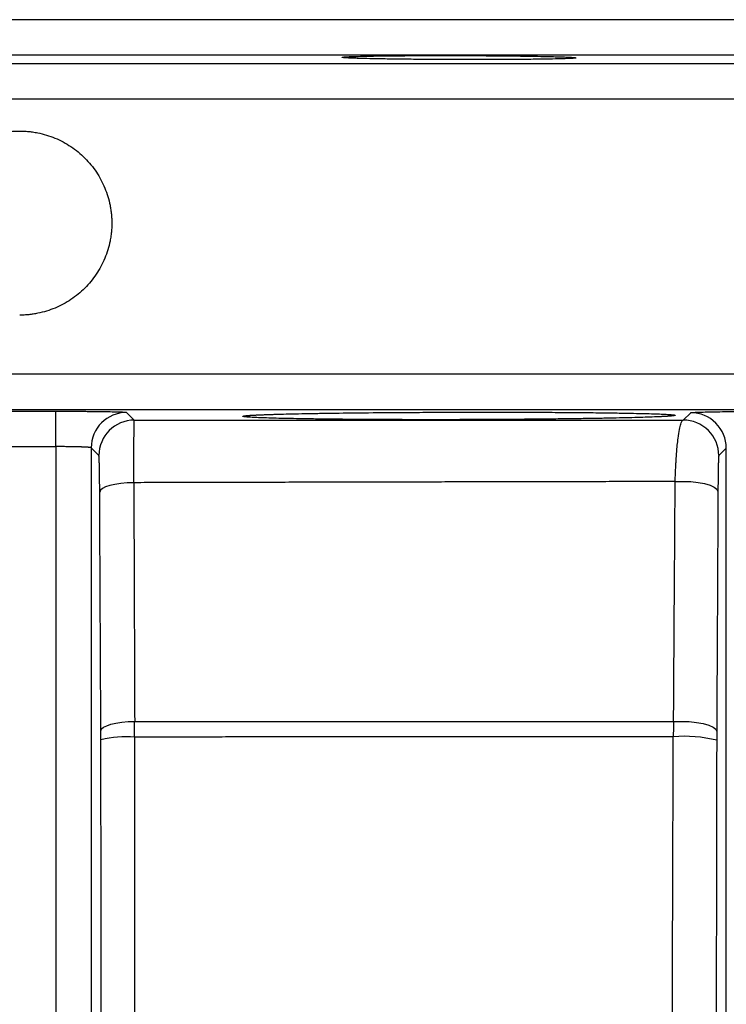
# Model space of a CAD drawing. Header units: inches. Extents: x -41.9 to 31, y -36.4 to 51.2.
# Tile 52 of 56: x 0 to 3.9, y 45.7 to 51.2. Entities that reach past the tile are written whole.
import ezdxf

# ---------------------------------------------------------------- set-up
doc = ezdxf.new("R2010")
doc.units = ezdxf.units.IN
doc.header["$MEASUREMENT"] = 0

msp = doc.modelspace()

# ---------------------------------------------------------------- linework, layer by layer
at = {"color": 7, "linetype": 'Continuous', "lineweight": 25}
for p, q in [((17.91, 50.9843), (-17.91, 50.9843)), ((-0.2002, 49.004), (0.2002, 49.004)), ((0.2003, 48.8072), (0.2002, 49.004)), ((0.5938, 48.9974), (0.6366, 48.9546)), ((3.6865, 48.9546), (3.7282, 48.9955)), ((0.2003, 48.8072), (0.2003, 43.0518)), ((0.3971, 48.8006), (0.3971, 43.1962)), ((0.4399, 48.7578), (0.3971, 48.8006)), ((3.9257, 48.7987), (3.884, 48.7577)), ((3.9257, 43.2073), (3.9257, 48.7987))]:
    msp.add_line(p, q, dxfattribs=at)
at = {"color": 8, "linetype": 'Continuous', "lineweight": 25}
for p, q in [((20.6806, 50.9359), (-20.6806, 50.9359)), ((20.874, 50.7391), (-20.874, 50.7391)), ((20.874, 49.2092), (-20.874, 49.2092)), ((20.6806, 49.0124), (-20.6806, 49.0124))]:
    msp.add_line(p, q, dxfattribs=at)
at = {"color": 7, "linetype": 'Continuous', "lineweight": 25, "flags": 128}
for points in [[(0.6339, 48.6067), (0.597, 48.6052), (0.5617, 48.6019), (0.5292, 48.597), (0.5007, 48.5905), (0.4772, 48.5828), (0.4597, 48.574), (0.4486, 48.5646), (0.4445, 48.5548)], [(3.6417, 48.613), (3.6848, 48.6141), (3.7278, 48.6124), (3.7686, 48.6081), (3.8052, 48.6014), (3.8359, 48.5926), (3.8592, 48.5822), (3.8739, 48.5707), (3.8794, 48.5585)], [(0.4508, 47.2275), (0.4549, 47.2373), (0.4659, 47.2467), (0.4833, 47.2554), (0.5065, 47.2632), (0.5347, 47.2697), (0.5669, 47.2746), (0.602, 47.278), (0.6387, 47.2795)], [(3.6328, 47.2785), (3.6761, 47.2796), (3.7194, 47.278), (3.7605, 47.2738), (3.7975, 47.2671), (3.8285, 47.2583), (3.8521, 47.2478), (3.867, 47.2361), (3.8725, 47.2238)]]:
    msp.add_lwpolyline(points, dxfattribs=at)
at = {"color": 7, "linetype": 'Continuous', "lineweight": 25}
for centre, radius, start, end in [((0.594, 48.8005), 0.1969, 90.0504, 179.9796), ((0.6368, 48.7577), 0.1969, 90.0571, 179.9796), ((3.6871, 48.7577), 0.1969, 0.0199, 90.192), ((3.7288, 48.7986), 0.1969, 0.02, 90.1688), ((0.5954, 46.5779), 0.616, 85.9961, 103.5604), ((3.6984, 46.5116), 0.6849, 75.2905, 95.6482)]:
    msp.add_arc(centre, radius, start, end, dxfattribs=at)
for points, knots in [([(17.7165, 51.1811), (17.7165, 51.1811), (17.7164, 51.1811), (17.7158, 51.1811), (17.7148, 51.1811), (17.7134, 51.1811), (17.7116, 51.1811), (17.7095, 51.1811), (17.7069, 51.1811), (17.7039, 51.1811), (17.7005, 51.1811), (17.6967, 51.1811), (17.6926, 51.1811), (17.688, 51.1811), (17.6831, 51.1811), (17.6777, 51.1811), (17.6719, 51.1811), (17.6658, 51.1811), (17.6592, 51.1811), (17.6523, 51.1811), (17.6354, 51.1811), (17.6047, 51.1811), (17.5534, 51.1811), (17.4926, 51.1811), (17.3975, 51.1811), (17.2531, 51.1811), (17.0374, 51.1811), (16.7796, 51.1811), (16.4772, 51.1811), (16.132, 51.1811), (15.7419, 51.1811), (15.3095, 51.1811), (14.8334, 51.1811), (14.3168, 51.1811), (13.7594, 51.1811), (13.1644, 51.1811), (12.5331, 51.1811), (11.8683, 51.1811), (11.1729, 51.1811), (10.4491, 51.1811), (9.7016, 51.1811), (8.9313, 51.1811), (8.1447, 51.1811), (7.3415, 51.1811), (6.5296, 51.1811), (5.7073, 51.1811), (4.8837, 51.1811), (4.0555, 51.1811), (3.233, 51.1811), (2.4113, 51.1811), (1.3375, 51.1811), (0, 51.1811), (-1.3375, 51.1811), (-2.4113, 51.1811), (-3.233, 51.1811), (-4.0555, 51.1811), (-4.8836, 51.1811), (-5.7073, 51.1811), (-6.5296, 51.1811), (-7.3415, 51.1811), (-8.1447, 51.1811), (-8.9313, 51.1811), (-9.7016, 51.1811), (-10.4491, 51.1811), (-11.1729, 51.1811), (-11.8683, 51.1811), (-12.533, 51.1811), (-13.1644, 51.1811), (-13.7593, 51.1811), (-14.3168, 51.1811), (-14.8334, 51.1811), (-15.3095, 51.1811), (-15.7418, 51.1811), (-16.132, 51.1811), (-16.4772, 51.1811), (-16.7796, 51.1811), (-17.0373, 51.1811), (-17.2531, 51.1811), (-17.3975, 51.1811), (-17.4926, 51.1811), (-17.5534, 51.1811), (-17.6047, 51.1811), (-17.6379, 51.1811), (-17.6587, 51.1811), (-17.6709, 51.1811), (-17.6817, 51.1811), (-17.691, 51.1811), (-17.6989, 51.1811), (-17.7053, 51.1811), (-17.7103, 51.1811), (-17.7139, 51.1811), (-17.7161, 51.1811), (-17.7164, 51.1811), (-17.7165, 51.1811)], [0, 0, 0, 0, 0.001508, 0.003016, 0.004524, 0.006032, 0.007539, 0.009047, 0.010554, 0.012061, 0.013568, 0.015075, 0.016582, 0.018089, 0.019596, 0.021104, 0.022611, 0.024119, 0.025627, 0.027135, 0.028643, 0.036047, 0.043447, 0.050847, 0.058251, 0.073493, 0.088736, 0.104366, 0.119996, 0.13595, 0.151904, 0.16811, 0.184316, 0.200694, 0.217073, 0.233539, 0.250006, 0.266472, 0.282938, 0.299317, 0.315696, 0.331901, 0.348108, 0.364061, 0.380016, 0.395645, 0.411276, 0.426518, 0.441761, 0.456563, 0.471366, 0.5, 0.528634, 0.543436, 0.558239, 0.573481, 0.588724, 0.604354, 0.619984, 0.635938, 0.651892, 0.668098, 0.684304, 0.700683, 0.717062, 0.733528, 0.749994, 0.76646, 0.782927, 0.799305, 0.815684, 0.83189, 0.848096, 0.86405, 0.880004, 0.895634, 0.911264, 0.926506, 0.941749, 0.949153, 0.956553, 0.963953, 0.971357, 0.974222, 0.977087, 0.979951, 0.982815, 0.985678, 0.988542, 0.991405, 0.994269, 0.997134, 1, 1, 1, 1]), ([(1.7913, 50.9717), (1.7914, 50.9718), (1.7915, 50.972), (1.7921, 50.9723), (1.7932, 50.9726), (1.7947, 50.9729), (1.7966, 50.9732), (1.7989, 50.9735), (1.8016, 50.9737), (1.8048, 50.974), (1.8084, 50.9743), (1.8124, 50.9746), (1.8168, 50.9748), (1.8216, 50.9751), (1.8269, 50.9754), (1.8326, 50.9756), (1.8386, 50.9759), (1.8563, 50.9766), (1.8914, 50.9777), (1.9571, 50.979), (2.0395, 50.9802), (2.1372, 50.9811), (2.2423, 50.9817), (2.3521, 50.9818), (2.4649, 50.9817), (2.5791, 50.9812), (2.6912, 50.9803), (2.7922, 50.9791), (2.8789, 50.9777), (2.9333, 50.9766), (2.9665, 50.9757), (2.9835, 50.9752), (2.9993, 50.9748), (3.0139, 50.9743), (3.0273, 50.9738), (3.0395, 50.9733), (3.0504, 50.9728), (3.0602, 50.9723), (3.0657, 50.9719), (3.0684, 50.9717)], [0, 0, 0, 0, 0.009062, 0.018075, 0.027046, 0.03598, 0.044883, 0.053762, 0.062622, 0.071469, 0.080309, 0.089149, 0.097993, 0.106849, 0.115721, 0.124616, 0.13354, 0.142497, 0.197899, 0.253158, 0.315814, 0.378414, 0.438167, 0.49792, 0.558158, 0.618407, 0.681811, 0.745288, 0.800786, 0.85645, 0.872468, 0.88839, 0.904249, 0.92008, 0.935916, 0.951792, 0.967742, 0.9838, 1, 1, 1, 1]), ([(1.8135, 50.9688), (1.8122, 50.9689), (1.8095, 50.969), (1.8061, 50.9693), (1.803, 50.9696), (1.8002, 50.9699), (1.7978, 50.9701), (1.7958, 50.9704), (1.7942, 50.9707), (1.7929, 50.9709), (1.792, 50.9712), (1.7914, 50.9715), (1.7914, 50.9716), (1.7913, 50.9717)], [0, 0, 0, 0, 0.091672, 0.183036, 0.274144, 0.365047, 0.455798, 0.546448, 0.63705, 0.727654, 0.818314, 0.909079, 1, 1, 1, 1]), ([(3.0684, 50.9717), (3.0697, 50.9716), (3.0723, 50.9715), (3.0758, 50.9712), (3.0789, 50.9709), (3.0816, 50.9707), (3.084, 50.9704), (3.086, 50.9701), (3.0877, 50.9699), (3.089, 50.9696), (3.0899, 50.9693), (3.0904, 50.969), (3.0905, 50.9689), (3.0905, 50.9688)], [0, 0, 0, 0, 0.090921, 0.181686, 0.272346, 0.36295, 0.453552, 0.544202, 0.634953, 0.725856, 0.816963, 0.908328, 1, 1, 1, 1]), ([(3.0905, 50.9688), (3.0905, 50.9687), (3.0904, 50.9685), (3.0898, 50.9682), (3.0887, 50.9679), (3.0872, 50.9676), (3.0852, 50.9673), (3.0828, 50.9671), (3.08, 50.9668), (3.0767, 50.9665), (3.073, 50.9662), (3.0688, 50.966), (3.0642, 50.9657), (3.0592, 50.9654), (3.0537, 50.9652), (3.0478, 50.9649), (3.0301, 50.9642), (2.9942, 50.9631), (2.9268, 50.9617), (2.8429, 50.9606), (2.7447, 50.9597), (2.6384, 50.9592), (2.5274, 50.9591), (2.4136, 50.9592), (2.2988, 50.9597), (2.1868, 50.9606), (2.0855, 50.9617), (1.9984, 50.963), (1.9431, 50.9642), (1.909, 50.965), (1.8909, 50.9655), (1.8742, 50.9661), (1.859, 50.9666), (1.8453, 50.9671), (1.8332, 50.9677), (1.8224, 50.9682), (1.8164, 50.9686), (1.8135, 50.9688)], [0, 0, 0, 0, 0.0091245, 0.0182157, 0.0272795, 0.0363221, 0.0453495, 0.054368, 0.0633838, 0.0724031, 0.0814323, 0.0904776, 0.0995454, 0.1086417, 0.117773, 0.1269453, 0.1361647, 0.1942915, 0.2525684, 0.3154154, 0.3783141, 0.4387968, 0.4992861, 0.5599943, 0.620707, 0.6841297, 0.7475166, 0.8041272, 0.8606199, 0.8782809, 0.8957857, 0.913178, 0.9305019, 0.947802, 0.9651226, 0.9825076, 1, 1, 1, 1]), ([(-0.5118, 50.0501), (-0.5118, 50.0548), (-0.5117, 50.0643), (-0.511, 50.0785), (-0.51, 50.0927), (-0.5086, 50.107), (-0.5067, 50.1212), (-0.5044, 50.1354), (-0.4996, 50.1613), (-0.4901, 50.1985), (-0.4731, 50.2459), (-0.4516, 50.2915), (-0.4174, 50.349), (-0.3645, 50.4142), (-0.2994, 50.4673), (-0.242, 50.5016), (-0.1966, 50.523), (-0.1493, 50.5401), (-0.1085, 50.5505), (-0.0754, 50.5564), (-0.0503, 50.5595), (-0.0252, 50.5615), (-0.0084, 50.5618), (0, 50.5619)], [0, 0, 0, 0, 0.017701, 0.035422, 0.053178, 0.070983, 0.088853, 0.106801, 0.124842, 0.18724, 0.249938, 0.312599, 0.375045, 0.499721, 0.624223, 0.686532, 0.749031, 0.811681, 0.874182, 0.905822, 0.937285, 0.968652, 1, 1, 1, 1]), ([(0, 50.5619), (0.0048, 50.5618), (0.0144, 50.5618), (0.0288, 50.5611), (0.0431, 50.5601), (0.0574, 50.5587), (0.0717, 50.5568), (0.086, 50.5546), (0.1118, 50.5498), (0.149, 50.5404), (0.1962, 50.5234), (0.2416, 50.502), (0.2991, 50.4676), (0.3645, 50.4142), (0.4178, 50.3487), (0.4521, 50.291), (0.4734, 50.2455), (0.4904, 50.1982), (0.5006, 50.1577), (0.5064, 50.1247), (0.5095, 50.0999), (0.5114, 50.075), (0.5117, 50.0584), (0.5118, 50.0501)], [0, 0, 0, 0, 0.0179165, 0.0358148, 0.0537096, 0.0716153, 0.0895464, 0.1075174, 0.1255426, 0.1878659, 0.2503098, 0.3127102, 0.3750516, 0.5003064, 0.6257223, 0.6881241, 0.7507467, 0.8131598, 0.875445, 0.9067862, 0.9379411, 0.9689866, 1, 1, 1, 1]), ([(0.5118, 50.0501), (0.5118, 50.0453), (0.5117, 50.0358), (0.511, 50.0216), (0.51, 50.0074), (0.5086, 49.9932), (0.5067, 49.9789), (0.5044, 49.9647), (0.4996, 49.9388), (0.4901, 49.9016), (0.4731, 49.8542), (0.4516, 49.8087), (0.4174, 49.7511), (0.3645, 49.6859), (0.2994, 49.6328), (0.242, 49.5986), (0.1966, 49.5771), (0.1493, 49.56), (0.1085, 49.5497), (0.0754, 49.5438), (0.0503, 49.5406), (0.0252, 49.5386), (0.0084, 49.5384), (0, 49.5383)], [0, 0, 0, 0, 0.017701, 0.035422, 0.053178, 0.070983, 0.088853, 0.106801, 0.124842, 0.18724, 0.249938, 0.312599, 0.375045, 0.499721, 0.624223, 0.686532, 0.749031, 0.811681, 0.874182, 0.905822, 0.937285, 0.968652, 1, 1, 1, 1]), ([(0.2002, 49.004), (0.2045, 49.004), (0.213, 49.004), (0.2257, 49.004), (0.2383, 49.004), (0.251, 49.004), (0.2636, 49.0039), (0.2845, 49.0039), (0.3134, 49.0038), (0.3494, 49.0036), (0.3841, 49.0033), (0.4279, 49.0028), (0.4777, 49.0022), (0.5188, 49.0013), (0.5455, 49.0006), (0.5623, 49), (0.5757, 48.9994), (0.584, 48.9988), (0.5888, 48.9984), (0.5914, 48.9981), (0.5932, 48.9977), (0.5936, 48.9975), (0.5938, 48.9974)], [0, 0, 0, 0, 0.020839, 0.041642, 0.062428, 0.083219, 0.104034, 0.124895, 0.187451, 0.250083, 0.312326, 0.37464, 0.499777, 0.624216, 0.686765, 0.749363, 0.811791, 0.874292, 0.905763, 0.937154, 0.968542, 1, 1, 1, 1]), ([(3.7282, 48.9955), (3.7283, 48.9956), (3.7286, 48.9958), (3.7294, 48.996), (3.7307, 48.9962), (3.7323, 48.9964), (3.7344, 48.9966), (3.7377, 48.9969), (3.7427, 48.9973), (3.7505, 48.9977), (3.7614, 48.9983), (3.7763, 48.9988), (3.8029, 48.9997), (3.844, 49.0006), (3.8937, 49.0015), (3.9375, 49.0021), (3.9722, 49.0025), (4.0082, 49.0028), (4.0392, 49.0031), (4.0644, 49.0032), (4.0834, 49.0033), (4.1026, 49.0034), (4.1154, 49.0035), (4.1218, 49.0035)], [0, 0, 0, 0, 0.020598, 0.041254, 0.06199, 0.082827, 0.103786, 0.124888, 0.1662, 0.207879, 0.250103, 0.312228, 0.374658, 0.499791, 0.624225, 0.68674, 0.74937, 0.811787, 0.874293, 0.90574, 0.937127, 0.968523, 1, 1, 1, 1]), ([(0.6339, 48.6067), (0.634, 48.611), (0.634, 48.6197), (0.634, 48.6328), (0.634, 48.6459), (0.634, 48.6591), (0.6341, 48.6723), (0.6341, 48.6855), (0.6341, 48.6987), (0.6342, 48.7118), (0.6342, 48.7248), (0.6343, 48.7378), (0.6343, 48.7506), (0.6344, 48.7633), (0.6345, 48.7757), (0.6345, 48.788), (0.6346, 48.8), (0.6347, 48.8118), (0.6347, 48.8232), (0.6348, 48.8344), (0.6349, 48.8451), (0.635, 48.8588), (0.6351, 48.8755), (0.6353, 48.8945), (0.6355, 48.9126), (0.6358, 48.931), (0.6361, 48.9448), (0.6364, 48.9519), (0.6365, 48.9541), (0.6366, 48.9545), (0.6366, 48.9546)], [0, 0, 0, 0, 0.022239, 0.044811, 0.067713, 0.09094, 0.114487, 0.13835, 0.162521, 0.186995, 0.211763, 0.236817, 0.262147, 0.287743, 0.313594, 0.339689, 0.366014, 0.392557, 0.419303, 0.446238, 0.473346, 0.500612, 0.55394, 0.613529, 0.679125, 0.750345, 0.855317, 0.93088, 0.978663, 1, 1, 1, 1]), ([(0.6366, 48.9546), (0.6638, 48.9546), (0.7184, 48.9546), (0.8004, 48.9546), (0.8827, 48.9546), (0.9654, 48.9546), (1.0484, 48.9546), (1.1318, 48.9546), (1.2155, 48.9546), (1.2996, 48.9546), (1.3839, 48.9546), (1.4687, 48.9546), (1.5537, 48.9546), (1.6391, 48.9546), (1.7248, 48.9546), (1.8108, 48.9546), (1.8972, 48.9546), (1.9838, 48.9546), (2.0708, 48.9546), (2.1581, 48.9546), (2.2457, 48.9546), (2.3336, 48.9546), (2.4218, 48.9546), (2.5103, 48.9546), (2.5991, 48.9546), (2.6882, 48.9546), (2.7776, 48.9546), (2.8673, 48.9546), (2.9572, 48.9546), (3.0474, 48.9546), (3.138, 48.9546), (3.2287, 48.9546), (3.3198, 48.9546), (3.4111, 48.9546), (3.5027, 48.9546), (3.5945, 48.9546), (3.6558, 48.9546), (3.6865, 48.9546)], [0, 0, 0, 0, 0.026542, 0.053203, 0.079983, 0.106883, 0.133902, 0.161041, 0.188299, 0.215677, 0.243173, 0.27079, 0.298525, 0.32638, 0.354355, 0.382449, 0.410662, 0.438995, 0.467447, 0.496018, 0.524709, 0.55352, 0.582449, 0.611498, 0.640667, 0.669954, 0.699362, 0.728888, 0.758534, 0.7883, 0.818184, 0.848189, 0.878312, 0.908555, 0.938917, 0.969399, 1, 1, 1, 1]), ([(1.2402, 48.9757), (1.2402, 48.9759), (1.2403, 48.9761), (1.2409, 48.9765), (1.2419, 48.9769), (1.2434, 48.9773), (1.2453, 48.9777), (1.2475, 48.9781), (1.2502, 48.9785), (1.2534, 48.9789), (1.2569, 48.9793), (1.2609, 48.9796), (1.2653, 48.98), (1.2701, 48.9804), (1.2753, 48.9808), (1.2791, 48.9811), (1.2811, 48.9812)], [0, 0, 0, 0, 0.071224, 0.14238, 0.213493, 0.284588, 0.355688, 0.42682, 0.498007, 0.569275, 0.64065, 0.712155, 0.783818, 0.855663, 0.927715, 1, 1, 1, 1]), ([(3.6008, 48.9757), (3.5989, 48.9756), (3.5951, 48.9754), (3.5888, 48.975), (3.5823, 48.9746), (3.5753, 48.9742), (3.568, 48.9739), (3.5604, 48.9735), (3.5524, 48.9731), (3.544, 48.9727), (3.5353, 48.9724), (3.5141, 48.9715), (3.477, 48.9702), (3.4179, 48.9685), (3.3511, 48.9668), (3.2766, 48.9652), (3.1955, 48.9637), (3.1084, 48.9623), (3.0161, 48.9611), (2.9189, 48.96), (2.8178, 48.959), (2.7136, 48.9583), (2.6075, 48.9576), (2.5001, 48.9572), (2.3918, 48.9569), (2.284, 48.9568), (2.1775, 48.9569), (2.0734, 48.9572), (1.972, 48.9576), (1.8744, 48.9583), (1.7812, 48.959), (1.6936, 48.96), (1.612, 48.9611), (1.5372, 48.9623), (1.4694, 48.9637), (1.4096, 48.9652), (1.3581, 48.9668), (1.3155, 48.9685), (1.282, 48.9702), (1.2627, 48.9717), (1.2523, 48.9728), (1.2469, 48.9735), (1.243, 48.9742), (1.2406, 48.975), (1.2403, 48.9755), (1.2402, 48.9757)], [0, 0, 0, 0, 0.0063257, 0.0126339, 0.0189268, 0.0252063, 0.0314746, 0.0377336, 0.0439855, 0.0502322, 0.0564759, 0.0627185, 0.0940105, 0.1251568, 0.1564883, 0.187668, 0.2190444, 0.2502177, 0.2813939, 0.3125194, 0.3438803, 0.375181, 0.4063054, 0.437419, 0.4686895, 0.5000822, 0.5312458, 0.5624066, 0.5935799, 0.6249367, 0.656176, 0.6874381, 0.7186152, 0.7498569, 0.781117, 0.8124825, 0.8437746, 0.8751185, 0.9062666, 0.9375545, 0.9500106, 0.9624672, 0.9749401, 0.9874457, 1, 1, 1, 1]), ([(1.2811, 48.9812), (1.2831, 48.9813), (1.2871, 48.9816), (1.2936, 48.982), (1.3005, 48.9824), (1.3077, 48.9827), (1.3154, 48.9831), (1.3235, 48.9835), (1.3319, 48.9839), (1.3408, 48.9843), (1.3501, 48.9846), (1.3597, 48.985), (1.3698, 48.9854), (1.3803, 48.9857), (1.3911, 48.9861), (1.4024, 48.9864), (1.4141, 48.9868), (1.4262, 48.9872), (1.4386, 48.9875), (1.4515, 48.9879), (1.4811, 48.9886), (1.5305, 48.9898), (1.6048, 48.9913), (1.686, 48.9926), (1.8019, 48.9943), (1.9607, 48.9961), (2.1439, 48.9974), (2.3096, 48.9983), (2.4537, 48.9987), (2.5976, 48.9988), (2.7392, 48.9987), (2.8765, 48.9983), (3.0076, 48.9976), (3.1308, 48.9966), (3.2439, 48.9954), (3.3368, 48.994), (3.4121, 48.9926), (3.472, 48.9913), (3.5236, 48.9898), (3.5663, 48.9882), (3.5999, 48.9866), (3.6191, 48.9852), (3.6296, 48.9841), (3.6351, 48.9834), (3.6389, 48.9827), (3.6413, 48.9819), (3.6416, 48.9814), (3.6417, 48.9812)], [0, 0, 0, 0, 0.006592, 0.01317, 0.019736, 0.026293, 0.032842, 0.039386, 0.045928, 0.052469, 0.059012, 0.06556, 0.072115, 0.078679, 0.085254, 0.091844, 0.09845, 0.105074, 0.11172, 0.11839, 0.125085, 0.156309, 0.18759, 0.218918, 0.250175, 0.312435, 0.375066, 0.416593, 0.458046, 0.499931, 0.541504, 0.582941, 0.624748, 0.666488, 0.707935, 0.749625, 0.780964, 0.812271, 0.843697, 0.874952, 0.90627, 0.937439, 0.950059, 0.962609, 0.975105, 0.987564, 1, 1, 1, 1]), ([(3.6417, 48.9812), (3.6417, 48.9811), (3.6416, 48.9808), (3.641, 48.9804), (3.64, 48.98), (3.6385, 48.9797), (3.6366, 48.9793), (3.6343, 48.9789), (3.6309, 48.9784), (3.6259, 48.9778), (3.6189, 48.9771), (3.6106, 48.9764), (3.6041, 48.976), (3.6008, 48.9757)], [0, 0, 0, 0, 0.07129, 0.142589, 0.213922, 0.285315, 0.356793, 0.428381, 0.500105, 0.625131, 0.750032, 0.874944, 1, 1, 1, 1]), ([(3.6417, 48.613), (3.6418, 48.6173), (3.6421, 48.6257), (3.6425, 48.6382), (3.6429, 48.6505), (3.6434, 48.6626), (3.6439, 48.6746), (3.6445, 48.6865), (3.6451, 48.6981), (3.6457, 48.7096), (3.6463, 48.721), (3.647, 48.7322), (3.6478, 48.7453), (3.6493, 48.7664), (3.6519, 48.7978), (3.655, 48.8285), (3.6596, 48.8669), (3.6653, 48.9029), (3.6724, 48.932), (3.6782, 48.9466), (3.6824, 48.9525), (3.685, 48.9542), (3.6862, 48.9545), (3.6865, 48.9546)], [0, 0, 0, 0, 0.0219043, 0.0437182, 0.0654582, 0.0871411, 0.1087838, 0.1304031, 0.1520156, 0.1736381, 0.1952871, 0.216979, 0.2387301, 0.2729348, 0.3451422, 0.4390506, 0.4874397, 0.6428503, 0.7697475, 0.8693432, 0.9406784, 0.9842923, 1, 1, 1, 1]), ([(0.3971, 48.8006), (0.397, 48.8007), (0.3968, 48.8009), (0.396, 48.8012), (0.3948, 48.8015), (0.3933, 48.8018), (0.3915, 48.8021), (0.3893, 48.8024), (0.3869, 48.8026), (0.3842, 48.8029), (0.3814, 48.8031), (0.3783, 48.8034), (0.3751, 48.8036), (0.3717, 48.8038), (0.3682, 48.804), (0.3646, 48.8042), (0.3609, 48.8044), (0.3572, 48.8046), (0.3534, 48.8047), (0.3496, 48.8049), (0.3458, 48.805), (0.342, 48.8052), (0.3353, 48.8054), (0.3252, 48.8057), (0.3112, 48.8061), (0.2964, 48.8064), (0.281, 48.8066), (0.2652, 48.8068), (0.2491, 48.807), (0.2329, 48.8071), (0.2166, 48.8072), (0.2057, 48.8072), (0.2003, 48.8072)], [0, 0, 0, 0, 0.030146, 0.059659, 0.08854, 0.116789, 0.144406, 0.171391, 0.197743, 0.223463, 0.248551, 0.273006, 0.296829, 0.32002, 0.342579, 0.364505, 0.3858, 0.406462, 0.426491, 0.445889, 0.464654, 0.482787, 0.500288, 0.558241, 0.615587, 0.672324, 0.728454, 0.783976, 0.838891, 0.8932, 0.946903, 1, 1, 1, 1]), ([(0.4445, 48.5548), (0.4445, 48.558), (0.4444, 48.5644), (0.4444, 48.5738), (0.4443, 48.583), (0.4443, 48.5921), (0.4442, 48.6011), (0.4441, 48.6099), (0.444, 48.6186), (0.4439, 48.6271), (0.4437, 48.6451), (0.4434, 48.671), (0.4428, 48.7009), (0.4421, 48.7253), (0.4416, 48.7397), (0.4411, 48.7477), (0.4408, 48.752), (0.4405, 48.7551), (0.4402, 48.7572), (0.44, 48.7576), (0.4399, 48.7578)], [0, 0, 0, 0, 0.028028, 0.055934, 0.083753, 0.111522, 0.139277, 0.167055, 0.194891, 0.222822, 0.250883, 0.375636, 0.500542, 0.625284, 0.750172, 0.800323, 0.850174, 0.899931, 0.949805, 1, 1, 1, 1]), ([(3.884, 48.7577), (3.884, 48.7576), (3.8838, 48.7574), (3.8836, 48.7566), (3.8834, 48.7553), (3.8833, 48.7536), (3.8831, 48.7515), (3.8829, 48.749), (3.8827, 48.746), (3.8823, 48.7392), (3.8818, 48.7261), (3.8811, 48.7023), (3.8805, 48.673), (3.8801, 48.6455), (3.8799, 48.6232), (3.8797, 48.6078), (3.8796, 48.5919), (3.8795, 48.5755), (3.8794, 48.5642), (3.8794, 48.5585)], [0, 0, 0, 0, 0.031537, 0.062928, 0.094219, 0.125459, 0.156695, 0.187975, 0.219347, 0.250859, 0.375791, 0.500525, 0.625498, 0.750191, 0.800448, 0.850345, 0.900094, 0.949909, 1, 1, 1, 1]), ([(3.6417, 48.613), (3.6173, 48.613), (3.5684, 48.6129), (3.495, 48.6128), (3.4214, 48.6126), (3.3478, 48.6125), (3.2741, 48.6123), (3.2002, 48.6122), (3.1263, 48.612), (3.0522, 48.6119), (2.9781, 48.6117), (2.9039, 48.6116), (2.8295, 48.6114), (2.7551, 48.6113), (2.6805, 48.6111), (2.6059, 48.611), (2.5312, 48.6108), (2.4563, 48.6107), (2.3814, 48.6105), (2.3064, 48.6104), (2.2313, 48.6102), (2.1561, 48.61), (2.0808, 48.6099), (2.0054, 48.6097), (1.9299, 48.6096), (1.8544, 48.6094), (1.7787, 48.6092), (1.703, 48.6091), (1.6272, 48.6089), (1.5513, 48.6087), (1.4753, 48.6086), (1.3992, 48.6084), (1.323, 48.6082), (1.2468, 48.6081), (1.1705, 48.6079), (1.094, 48.6077), (1.0176, 48.6075), (0.941, 48.6074), (0.8643, 48.6072), (0.7876, 48.607), (0.7108, 48.6068), (0.6596, 48.6067), (0.6339, 48.6067)], [0, 0, 0, 0, 0.024714, 0.049441, 0.074179, 0.09893, 0.123694, 0.14847, 0.17326, 0.198063, 0.222879, 0.247709, 0.272553, 0.297411, 0.322283, 0.347169, 0.37207, 0.396986, 0.421918, 0.446864, 0.471826, 0.496804, 0.521797, 0.546807, 0.571833, 0.596876, 0.621935, 0.647012, 0.672105, 0.697217, 0.722346, 0.747493, 0.772658, 0.797841, 0.823043, 0.848264, 0.873504, 0.898764, 0.924043, 0.949342, 0.974661, 1, 1, 1, 1]), ([(0.6339, 48.6067), (0.6347, 48.3837), (0.6363, 47.9413), (0.6379, 47.499), (0.6387, 47.2795)], [0, 0, 0, 0, 0.503851, 1, 1, 1, 1]), ([(3.6328, 47.2785), (3.6343, 47.5013), (3.6373, 47.9461), (3.6402, 48.391), (3.6417, 48.613)], [0, 0, 0, 0, 0.500916, 1, 1, 1, 1]), ([(0.4508, 47.2275), (0.4498, 47.4483), (0.4477, 47.8907), (0.4455, 48.3331), (0.4445, 48.5548)], [0, 0, 0, 0, 0.498992, 1, 1, 1, 1]), ([(3.8794, 48.5585), (3.8783, 48.3351), (3.876, 47.8902), (3.8737, 47.4453), (3.8725, 47.2238)], [0, 0, 0, 0, 0.502057, 1, 1, 1, 1]), ([(0.6387, 47.2795), (0.6626, 47.2795), (0.7184, 47.2795), (0.8143, 47.2794), (0.9344, 47.2794), (1.0785, 47.2793), (1.2466, 47.2793), (1.4384, 47.2792), (1.654, 47.2792), (1.8931, 47.2791), (2.1433, 47.279), (2.3906, 47.279), (2.6212, 47.2789), (2.8337, 47.2788), (3.0281, 47.2787), (3.2045, 47.2787), (3.3631, 47.2786), (3.5039, 47.2785), (3.5918, 47.2785), (3.6328, 47.2785)], [0, 0, 0, 0, 0.02371, 0.055442, 0.095181, 0.142907, 0.198603, 0.262249, 0.33383, 0.413335, 0.500757, 0.583875, 0.661051, 0.732302, 0.797643, 0.857082, 0.910621, 0.958261, 1, 1, 1, 1]), ([(0.451, 47.1767), (0.451, 47.1802), (0.451, 47.187), (0.4509, 47.1972), (0.4509, 47.2074), (0.4509, 47.2175), (0.4508, 47.2242), (0.4508, 47.2275)], [0, 0, 0, 0, 0.200269, 0.400121, 0.599838, 0.799703, 1, 1, 1, 1]), ([(3.8725, 47.2238), (3.8725, 47.2206), (3.8725, 47.2141), (3.8724, 47.2042), (3.8724, 47.1942), (3.8724, 47.1842), (3.8724, 47.1775), (3.8724, 47.1741)], [0, 0, 0, 0, 0.200417, 0.400343, 0.60006, 0.799851, 1, 1, 1, 1]), ([(0.465, 39.592), (0.4648, 39.6358), (0.4646, 39.7238), (0.4643, 39.8564), (0.4639, 39.9902), (0.4636, 40.1251), (0.4632, 40.2612), (0.4629, 40.3983), (0.4623, 40.645), (0.4615, 41.0063), (0.4605, 41.4765), (0.4595, 41.9527), (0.4583, 42.5843), (0.4569, 43.365), (0.4553, 44.314), (0.4539, 45.1482), (0.4528, 45.8897), (0.4519, 46.5232), (0.4513, 46.9556), (0.451, 47.1767)], [0, 0, 0, 0, 0.017433, 0.03501, 0.052732, 0.070598, 0.088608, 0.106763, 0.125063, 0.18649, 0.250068, 0.311386, 0.375049, 0.500023, 0.620049, 0.749991, 0.829412, 0.912748, 1, 1, 1, 1]), ([(0.6384, 47.1924), (0.6384, 47.0852), (0.6384, 46.8717), (0.6384, 46.5524), (0.6383, 46.2351), (0.6382, 45.92), (0.6381, 45.6069), (0.6379, 45.2407), (0.6377, 44.821), (0.6371, 44.1891), (0.6364, 43.4101), (0.6353, 42.4634), (0.6343, 41.6852), (0.6335, 41.0591), (0.633, 40.6793), (0.6326, 40.3663), (0.6323, 40.1234), (0.632, 39.8743), (0.6318, 39.7063), (0.6317, 39.6212)], [0, 0, 0, 0, 0.042346, 0.08442, 0.126221, 0.167751, 0.209015, 0.250024, 0.312562, 0.37503, 0.500023, 0.620922, 0.749979, 0.808592, 0.869462, 0.900852, 0.933054, 0.966094, 1, 1, 1, 1]), ([(3.631, 47.1932), (3.6058, 47.1932), (3.5556, 47.1932), (3.4804, 47.1932), (3.4055, 47.1932), (3.331, 47.1932), (3.2569, 47.1932), (3.1831, 47.1932), (3.1097, 47.1932), (3.0367, 47.1932), (2.9641, 47.1932), (2.7916, 47.1932), (2.5195, 47.1931), (2.2199, 47.193), (1.9942, 47.1929), (1.842, 47.1928), (1.6902, 47.1928), (1.5388, 47.1927), (1.3877, 47.1927), (1.2371, 47.1926), (1.0868, 47.1925), (0.937, 47.1925), (0.7876, 47.1924), (0.6881, 47.1924), (0.6384, 47.1924)], [0, 0, 0, 0, 0.0256369, 0.0511253, 0.0764653, 0.101657, 0.1267003, 0.1515953, 0.176342, 0.2009405, 0.2253909, 0.2496931, 0.3749349, 0.4992437, 0.5500971, 0.6007776, 0.6512853, 0.7016202, 0.7517822, 0.8017715, 0.8515879, 0.9012314, 0.9507021, 1, 1, 1, 1]), ([(3.5975, 40.1214), (3.5978, 40.165), (3.5984, 40.2519), (3.5992, 40.3819), (3.6, 40.511), (3.6009, 40.6392), (3.6017, 40.7667), (3.6024, 40.8933), (3.6032, 41.0191), (3.604, 41.1442), (3.6047, 41.2685), (3.6054, 41.3921), (3.6062, 41.5149), (3.6069, 41.637), (3.6076, 41.7585), (3.6089, 41.9898), (3.6108, 42.3288), (3.6131, 42.7736), (3.6154, 43.2117), (3.6174, 43.6294), (3.6193, 44.0295), (3.621, 44.4151), (3.6226, 44.8033), (3.6242, 45.1943), (3.6257, 45.5882), (3.6271, 45.9852), (3.6285, 46.3851), (3.6298, 46.7881), (3.6306, 47.0579), (3.631, 47.1932)], [0, 0, 0, 0, 0.018666, 0.037196, 0.055594, 0.073862, 0.092004, 0.110023, 0.127922, 0.145703, 0.16337, 0.180924, 0.198368, 0.215705, 0.232936, 0.250064, 0.314143, 0.377082, 0.439012, 0.500071, 0.554157, 0.608565, 0.663321, 0.718444, 0.773955, 0.829863, 0.886172, 0.942883, 1, 1, 1, 1]), ([(3.8724, 47.1741), (3.8722, 47.1066), (3.872, 46.9719), (3.8716, 46.7704), (3.8713, 46.5702), (3.8709, 46.3711), (3.8705, 46.1732), (3.8702, 45.9765), (3.8698, 45.781), (3.8694, 45.5867), (3.8685, 45.1579), (3.8671, 44.5012), (3.865, 43.6069), (3.8628, 42.7242), (3.8609, 42.0473), (3.8596, 41.5863), (3.8588, 41.3278), (3.858, 41.0727), (3.8572, 40.8209), (3.8564, 40.5724), (3.8556, 40.3272), (3.855, 40.165), (3.8547, 40.0844)], [0, 0, 0, 0, 0.0284279, 0.0566943, 0.0847994, 0.1127431, 0.1405256, 0.1681471, 0.1956076, 0.2229072, 0.2500461, 0.3764156, 0.4999783, 0.6278096, 0.7498972, 0.7869454, 0.8235524, 0.8597192, 0.8954465, 0.9307351, 0.965586, 1, 1, 1, 1])]:
    msp.add_open_spline(points, degree=3, knots=knots, dxfattribs=at)
for points in [[(-0.2003, 48.8072), (-0.0668, 48.8072), (0.0668, 48.8072), (0.2003, 48.8072)], [(0.6384, 47.1924), (0.6385, 47.2219), (0.6386, 47.2509), (0.6387, 47.2795)], [(3.6328, 47.2785), (3.632, 47.2506), (3.6314, 47.2222), (3.631, 47.1932)]]:
    msp.add_open_spline(points, degree=3, dxfattribs=at)

doc.saveas('drawing.dxf')
